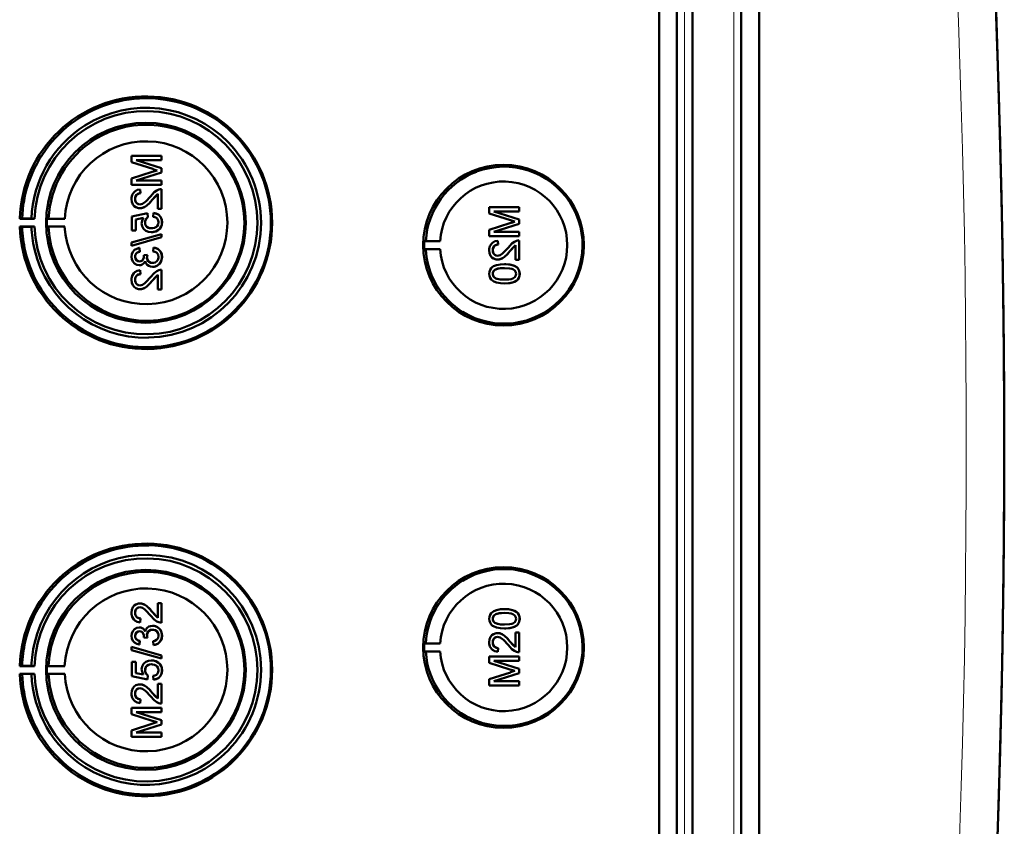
# Model space of a CAD drawing. Extents: x -2073 to 2460, y -1789 to 708.
# Tile 52 of 93: x 891 to 1018, y -1341 to -1237. Entities that reach past the tile are written whole.
import ezdxf

# ---------------------------------------------------------------- set-up
doc = ezdxf.new("R2010")
doc.units = 0

msp = doc.modelspace()

# ---------------------------------------------------------------- linework, layer by layer
at = {"color": 7, "lineweight": 50}
for p, q in [((973.27, -1465.92), (973.27, -1117.89)), ((975.57, -1117.87), (975.57, -1465.93)), ((977.57, -1117.87), (977.57, -1465.93)), ((983.81, -1465.93), (983.81, -1117.87)), ((986.1, -1465.91), (986.1, -1117.9)), ((977.56, -1132.87), (977.56, -1445.67)), ((909.45, -1254.66), (905.59, -1254.66)), ((905.59, -1255.48), (905.59, -1254.66)), ((905.59, -1255.48), (908.3, -1256.34)), ((909.45, -1256.23), (906.19, -1255.21)), ((909.45, -1256.23), (906.19, -1255.21)), ((906.19, -1255.21), (909.45, -1255.21)), ((909.45, -1254.66), (909.45, -1254.66)), ((909.45, -1254.66), (909.45, -1255.21)), ((909.45, -1254.66), (909.45, -1255.21)), ((909.45, -1255.21), (909.45, -1255.21)), ((908.25, -1256.7), (905.59, -1257.56)), ((906.19, -1257.82), (909.45, -1256.8)), ((906.19, -1257.82), (909.45, -1256.8)), ((909.45, -1256.23), (909.45, -1256.23)), ((909.45, -1256.23), (909.45, -1256.8)), ((909.45, -1256.23), (909.45, -1256.8)), ((909.45, -1256.8), (909.45, -1256.8)), ((905.59, -1258.37), (905.59, -1257.56)), ((909.45, -1257.82), (906.19, -1257.82)), ((909.45, -1257.82), (909.45, -1257.82)), ((909.45, -1257.82), (909.45, -1258.37)), ((909.45, -1257.82), (909.45, -1258.37)), ((905.59, -1258.37), (909.45, -1258.37)), ((906.68, -1258.96), (906.69, -1258.96)), ((906.73, -1259.45), (906.68, -1258.96)), ((906.74, -1259.45), (906.69, -1258.96)), ((906.73, -1259.45), (906.74, -1259.45)), ((909.45, -1258.37), (909.45, -1258.37)), ((909.45, -1258.91), (909.45, -1258.91)), ((909.45, -1258.91), (909.45, -1261.43)), ((909.45, -1258.91), (909.45, -1261.43)), ((906.04, -1260.18), (906.05, -1260.18)), ((908.24, -1260.31), (908.25, -1260.31)), ((908.25, -1260.31), (908.95, -1259.55)), ((908.95, -1261.43), (908.95, -1259.54)), ((907.62, -1262.02), (905.64, -1262.42)), ((906.66, -1261.38), (906.67, -1261.38)), ((907.62, -1262.02), (907.63, -1262.02)), ((907.67, -1262.52), (907.62, -1262.02)), ((907.68, -1262.52), (907.63, -1262.02)), ((908.41, -1261.97), (908.36, -1262.47)), ((908.41, -1261.97), (908.42, -1261.97)), ((908.95, -1261.43), (909.45, -1261.43)), ((909.45, -1261.43), (909.45, -1261.43)), ((955.34, -1261.24), (951.48, -1261.24)), ((951.48, -1262.06), (951.48, -1261.24)), ((955.34, -1262.81), (952.08, -1261.79)), ((955.34, -1262.81), (952.08, -1261.79)), ((952.08, -1261.79), (955.34, -1261.79)), ((955.34, -1261.24), (955.34, -1261.24)), ((955.34, -1261.24), (955.34, -1261.79)), ((955.34, -1261.24), (955.34, -1261.79)), ((955.34, -1261.79), (955.34, -1261.79)), ((891.54, -1262.69), (891.24, -1262.73)), ((891.24, -1262.73), (893.12, -1262.73)), ((892.74, -1262.7), (891.54, -1262.69)), ((893.12, -1262.73), (892.74, -1262.7)), ((894.94, -1262.7), (894.73, -1262.73)), ((894.73, -1262.73), (897.01, -1262.73)), ((897.01, -1262.73), (894.94, -1262.7)), ((905.64, -1264.24), (905.64, -1262.42)), ((906.14, -1262.82), (907.14, -1262.62)), ((906.14, -1262.82), (906.15, -1262.82)), ((906.14, -1262.82), (906.14, -1264.24)), ((906.15, -1262.82), (907.14, -1262.62)), ((906.15, -1262.82), (906.15, -1264.24)), ((907.32, -1263.17), (907.33, -1263.17)), ((907.67, -1262.52), (907.68, -1262.52)), ((909.49, -1263.17), (909.5, -1263.17)), ((951.48, -1262.06), (954.19, -1262.92)), ((954.14, -1263.28), (951.48, -1264.14)), ((955.34, -1262.81), (955.34, -1262.81)), ((955.34, -1262.81), (955.34, -1263.38)), ((955.34, -1262.81), (955.34, -1263.38)), ((891.54, -1263.78), (891.24, -1263.73)), ((891.24, -1263.73), (893.12, -1263.73)), ((892.74, -1263.76), (891.54, -1263.78)), ((893.12, -1263.73), (892.74, -1263.76)), ((894.94, -1263.76), (894.73, -1263.73)), ((894.73, -1263.73), (897.01, -1263.73)), ((897.01, -1263.73), (894.94, -1263.76)), ((905.64, -1264.24), (906.14, -1264.24)), ((906.14, -1264.24), (906.15, -1264.24)), ((908.12, -1264.44), (908.13, -1264.44)), ((909.03, -1264.15), (909.04, -1264.15)), ((951.48, -1264.95), (951.48, -1264.14)), ((952.08, -1264.4), (955.34, -1263.38)), ((952.08, -1264.4), (955.34, -1263.38)), ((955.34, -1264.4), (952.08, -1264.4)), ((955.34, -1263.38), (955.34, -1263.38)), ((955.34, -1264.4), (955.34, -1264.4)), ((955.34, -1264.4), (955.34, -1264.95)), ((955.34, -1264.4), (955.34, -1264.95)), ((909.45, -1264.69), (905.59, -1265.78)), ((905.59, -1266.18), (909.45, -1265.1)), ((905.59, -1266.18), (905.59, -1265.78)), ((905.6, -1266.18), (909.45, -1265.1)), ((909.45, -1264.69), (909.45, -1264.69)), ((909.45, -1264.69), (909.45, -1265.1)), ((909.45, -1264.69), (909.45, -1265.1)), ((909.45, -1265.1), (909.45, -1265.1)), ((943.14, -1265.61), (943.34, -1265.58)), ((943.14, -1265.61), (945.18, -1265.61)), ((943.34, -1265.58), (945.18, -1265.61)), ((951.48, -1264.95), (955.34, -1264.95)), ((952.57, -1265.54), (952.58, -1265.54)), ((952.62, -1266.03), (952.57, -1265.54)), ((952.63, -1266.03), (952.58, -1265.54)), ((955.34, -1264.95), (955.34, -1264.95)), ((955.34, -1265.49), (955.34, -1265.49)), ((955.34, -1265.49), (955.34, -1268.01)), ((955.34, -1265.49), (955.34, -1268.01)), ((905.59, -1266.18), (905.6, -1266.18)), ((906.58, -1266.47), (906.59, -1266.47)), ((906.63, -1266.96), (906.58, -1266.47)), ((906.64, -1266.96), (906.59, -1266.47)), ((906.63, -1266.96), (906.64, -1266.96)), ((908.41, -1266.42), (908.36, -1266.91)), ((908.41, -1266.42), (908.42, -1266.42)), ((943.14, -1266.61), (943.34, -1266.64)), ((943.14, -1266.61), (945.18, -1266.61)), ((943.34, -1266.64), (945.18, -1266.61)), ((951.93, -1266.76), (951.94, -1266.76)), ((952.62, -1266.03), (952.63, -1266.03)), ((954.13, -1266.89), (954.84, -1266.13)), ((954.13, -1266.89), (954.13, -1266.89)), ((954.84, -1268.01), (954.84, -1266.12)), ((906.04, -1267.61), (906.05, -1267.61)), ((907.62, -1267.35), (907.17, -1267.4)), ((907.17, -1267.4), (907.18, -1267.47)), ((907.57, -1267.67), (907.57, -1267.67)), ((907.62, -1267.35), (907.63, -1267.35)), ((909.49, -1267.62), (909.5, -1267.62)), ((952.55, -1267.96), (952.55, -1267.96)), ((954.84, -1268.01), (955.34, -1268.01)), ((955.34, -1268.01), (955.34, -1268.01)), ((906.57, -1268.69), (906.58, -1268.69)), ((906.68, -1269.33), (906.69, -1269.33)), ((906.73, -1269.83), (906.68, -1269.33)), ((906.74, -1269.83), (906.69, -1269.33)), ((908.29, -1268.89), (908.29, -1268.89)), ((909.45, -1269.28), (909.45, -1269.28)), ((909.45, -1269.28), (909.45, -1271.8)), ((909.45, -1269.28), (909.45, -1271.8)), ((952.19, -1269.27), (952.2, -1269.27)), ((953.44, -1268.55), (953.44, -1268.55)), ((955.01, -1268.93), (955.02, -1268.93)), ((906.04, -1270.56), (906.05, -1270.56)), ((906.73, -1269.83), (906.74, -1269.83)), ((908.24, -1270.68), (908.25, -1270.68)), ((908.25, -1270.68), (908.95, -1269.92)), ((908.95, -1271.8), (908.95, -1269.92)), ((951.93, -1269.78), (951.94, -1269.78)), ((955.38, -1269.79), (955.39, -1269.79)), ((906.66, -1271.75), (906.67, -1271.75)), ((908.95, -1271.8), (909.45, -1271.8)), ((909.45, -1271.8), (909.45, -1271.8)), ((953.44, -1271.02), (953.44, -1271.02)), ((906.66, -1312.06), (906.67, -1312.06)), ((908.95, -1312.01), (909.45, -1312.01)), ((908.95, -1313.89), (908.95, -1312.01)), ((909.45, -1312.01), (909.45, -1314.53)), ((909.45, -1312.01), (909.45, -1314.53)), ((909.45, -1312.01), (909.45, -1312.01)), ((906.04, -1313.25), (906.05, -1313.25)), ((908.24, -1313.13), (908.25, -1313.13)), ((908.25, -1313.13), (908.95, -1313.89)), ((953.44, -1312.79), (953.44, -1312.79)), ((906.73, -1313.98), (906.68, -1314.48)), ((906.68, -1314.48), (906.69, -1314.48)), ((906.74, -1313.98), (906.69, -1314.48)), ((906.73, -1313.98), (906.74, -1313.98)), ((908.29, -1314.92), (908.29, -1314.92)), ((909.45, -1314.53), (909.45, -1314.53)), ((951.93, -1314.03), (951.94, -1314.03)), ((952.19, -1314.54), (952.2, -1314.54)), ((955.01, -1314.88), (955.02, -1314.88)), ((955.38, -1314.02), (955.39, -1314.02)), ((906.04, -1316.2), (906.05, -1316.2)), ((906.57, -1315.12), (906.58, -1315.12)), ((907.17, -1316.41), (907.18, -1316.34)), ((907.57, -1316.14), (907.57, -1316.14)), ((909.49, -1316.19), (909.5, -1316.19)), ((952.55, -1315.85), (952.55, -1315.85)), ((953.44, -1315.26), (953.44, -1315.26)), ((954.84, -1315.8), (955.34, -1315.8)), ((954.84, -1317.68), (954.84, -1315.8)), ((955.34, -1315.8), (955.34, -1318.32)), ((955.34, -1315.8), (955.34, -1318.32)), ((955.34, -1315.8), (955.34, -1315.8)), ((906.63, -1316.85), (906.58, -1317.34)), ((906.58, -1317.34), (906.59, -1317.34)), ((906.64, -1316.85), (906.59, -1317.34)), ((906.63, -1316.85), (906.64, -1316.85)), ((907.62, -1316.46), (907.17, -1316.41)), ((907.62, -1316.46), (907.63, -1316.46)), ((908.41, -1317.39), (908.36, -1316.9)), ((908.41, -1317.39), (908.42, -1317.39)), ((943.14, -1317.2), (943.34, -1317.17)), ((943.14, -1317.2), (945.18, -1317.2)), ((943.34, -1317.17), (945.18, -1317.2)), ((951.93, -1317.05), (951.94, -1317.05)), ((954.13, -1316.92), (954.84, -1317.68)), ((954.13, -1316.92), (954.13, -1316.92)), ((905.59, -1317.63), (909.45, -1318.71)), ((905.59, -1318.03), (905.59, -1317.63)), ((905.59, -1317.63), (905.6, -1317.63)), ((909.45, -1319.12), (905.59, -1318.03)), ((905.6, -1317.63), (909.45, -1318.71)), ((909.45, -1318.71), (909.45, -1319.12)), ((909.45, -1318.71), (909.45, -1319.12)), ((909.45, -1318.71), (909.45, -1318.71)), ((943.14, -1318.2), (943.34, -1318.23)), ((943.14, -1318.2), (945.18, -1318.2)), ((943.34, -1318.23), (945.18, -1318.2)), ((951.48, -1318.86), (955.34, -1318.86)), ((951.48, -1319.67), (951.48, -1318.86)), ((952.62, -1317.78), (952.57, -1318.27)), ((952.57, -1318.27), (952.58, -1318.27)), ((952.63, -1317.78), (952.58, -1318.27)), ((952.62, -1317.78), (952.63, -1317.78)), ((955.34, -1318.32), (955.34, -1318.32)), ((955.34, -1318.86), (955.34, -1319.41)), ((955.34, -1318.86), (955.34, -1319.41)), ((955.34, -1318.86), (955.34, -1318.86)), ((891.54, -1320.03), (891.24, -1320.08)), ((891.24, -1320.08), (893.12, -1320.08)), ((892.74, -1320.05), (891.54, -1320.03)), ((893.12, -1320.08), (892.74, -1320.05)), ((894.94, -1320.04), (894.73, -1320.08)), ((894.73, -1320.08), (897.01, -1320.08)), ((897.01, -1320.08), (894.94, -1320.04)), ((905.64, -1319.56), (906.14, -1319.56)), ((905.64, -1321.39), (905.64, -1319.56)), ((906.14, -1319.56), (906.14, -1320.99)), ((906.14, -1319.56), (906.15, -1319.56)), ((906.15, -1319.56), (906.15, -1320.99)), ((908.12, -1319.37), (908.13, -1319.37)), ((909.03, -1319.66), (909.04, -1319.66)), ((909.45, -1319.12), (909.45, -1319.12)), ((954.14, -1320.53), (951.48, -1319.67)), ((952.08, -1319.41), (955.34, -1320.43)), ((952.08, -1319.41), (955.34, -1320.43)), ((955.34, -1319.41), (952.08, -1319.41)), ((955.34, -1319.41), (955.34, -1319.41)), ((891.54, -1321.12), (891.24, -1321.08)), ((891.24, -1321.08), (893.12, -1321.08)), ((892.74, -1321.1), (891.54, -1321.12)), ((893.12, -1321.08), (892.74, -1321.1)), ((894.94, -1321.11), (894.73, -1321.08)), ((894.73, -1321.08), (897.01, -1321.08)), ((897.01, -1321.08), (894.94, -1321.11)), ((907.62, -1321.79), (905.64, -1321.39)), ((906.14, -1320.99), (907.14, -1321.18)), ((906.14, -1320.99), (906.15, -1320.99)), ((906.15, -1320.99), (907.14, -1321.18)), ((907.32, -1320.63), (907.33, -1320.63)), ((907.67, -1321.29), (907.62, -1321.79)), ((907.68, -1321.29), (907.63, -1321.79)), ((907.67, -1321.29), (907.68, -1321.29)), ((908.41, -1321.84), (908.36, -1321.34)), ((909.49, -1320.64), (909.5, -1320.64)), ((951.48, -1321.75), (954.19, -1320.89)), ((955.34, -1321), (952.08, -1322.02)), ((955.34, -1321), (952.08, -1322.02)), ((955.34, -1320.43), (955.34, -1321)), ((955.34, -1320.43), (955.34, -1321)), ((955.34, -1320.43), (955.34, -1320.43)), ((955.34, -1321), (955.34, -1321)), ((906.66, -1322.43), (906.67, -1322.43)), ((907.62, -1321.79), (907.63, -1321.79)), ((908.41, -1321.84), (908.42, -1321.84)), ((908.95, -1324.26), (908.95, -1322.38)), ((908.95, -1322.38), (909.45, -1322.38)), ((909.45, -1322.38), (909.45, -1324.9)), ((909.45, -1322.38), (909.45, -1324.9)), ((909.45, -1322.38), (909.45, -1322.38)), ((951.48, -1322.57), (951.48, -1321.75)), ((955.34, -1322.57), (951.48, -1322.57)), ((952.08, -1322.02), (955.34, -1322.02)), ((955.34, -1322.02), (955.34, -1322.57)), ((955.34, -1322.02), (955.34, -1322.57)), ((955.34, -1322.02), (955.34, -1322.02)), ((955.34, -1322.57), (955.34, -1322.57)), ((906.04, -1323.63), (906.05, -1323.63)), ((908.24, -1323.5), (908.25, -1323.5)), ((908.25, -1323.5), (908.95, -1324.26)), ((906.73, -1324.36), (906.68, -1324.85)), ((906.68, -1324.85), (906.69, -1324.85)), ((906.74, -1324.36), (906.69, -1324.85)), ((906.73, -1324.36), (906.74, -1324.36)), ((909.45, -1324.9), (909.45, -1324.9)), ((905.59, -1325.44), (909.45, -1325.44)), ((905.59, -1326.25), (905.59, -1325.44)), ((908.25, -1327.1), (905.59, -1326.25)), ((906.19, -1325.99), (909.45, -1327.01)), ((906.19, -1325.99), (909.45, -1327.01)), ((909.45, -1325.99), (906.19, -1325.99)), ((909.45, -1325.44), (909.45, -1325.99)), ((909.45, -1325.44), (909.45, -1325.99)), ((909.45, -1325.44), (909.45, -1325.44)), ((909.45, -1325.99), (909.45, -1325.99)), ((905.59, -1328.33), (908.3, -1327.47)), ((909.45, -1327.58), (906.19, -1328.6)), ((909.45, -1327.58), (906.19, -1328.6)), ((909.45, -1327.01), (909.45, -1327.58)), ((909.45, -1327.01), (909.45, -1327.58)), ((909.45, -1327.01), (909.45, -1327.01)), ((909.45, -1327.58), (909.45, -1327.58)), ((905.59, -1329.15), (905.59, -1328.33)), ((906.19, -1328.6), (909.45, -1328.6)), ((909.45, -1328.6), (909.45, -1329.15)), ((909.45, -1328.6), (909.45, -1329.15)), ((909.45, -1328.6), (909.45, -1328.6)), ((909.45, -1329.15), (905.59, -1329.15)), ((909.45, -1329.15), (909.45, -1329.15))]:
    msp.add_line(p, q, dxfattribs=at)
at = {"color": 7, "lineweight": 18}
for p, q in [((976.53, -1117.87), (976.53, -1465.93)), ((982.85, -1465.93), (982.85, -1117.87))]:
    msp.add_line(p, q, dxfattribs=at)
at = {"color": 7, "lineweight": 50}
for points in [[(906.68, -1258.96), (906.32, -1259.03), (906, -1259.21), (905.86, -1259.34), (905.68, -1259.66), (905.6, -1260.02), (905.59, -1260.19)], [(906.04, -1260.18), (906.1, -1259.85), (906.22, -1259.66), (906.4, -1259.52), (906.62, -1259.46), (906.73, -1259.45)], [(906.05, -1260.18), (906.07, -1259.96), (906.13, -1259.79), (906.3, -1259.59), (906.55, -1259.47), (906.74, -1259.45)], [(909.1, -1258.96), (908.84, -1259.08), (908.49, -1259.32), (908.01, -1259.85)], [(905.59, -1260.19), (905.63, -1260.55), (905.76, -1260.88), (905.93, -1261.09), (906.15, -1261.25), (906.49, -1261.37), (906.66, -1261.38)], [(906.66, -1260.89), (906.45, -1260.85), (906.27, -1260.74), (906.14, -1260.58), (906.06, -1260.39), (906.04, -1260.18)], [(906.67, -1260.89), (906.47, -1260.85), (906.32, -1260.77), (906.18, -1260.64), (906.1, -1260.49), (906.05, -1260.18)], [(908.01, -1259.85), (907.42, -1260.49), (907.29, -1260.61), (907, -1260.8), (906.66, -1260.89)], [(906.66, -1261.38), (906.85, -1261.36), (907.23, -1261.24), (907.56, -1261.02), (907.85, -1260.75), (908.24, -1260.31)], [(906.67, -1261.38), (906.95, -1261.34), (907.29, -1261.21), (907.55, -1261.03), (907.96, -1260.63), (908.25, -1260.31)], [(908.24, -1260.31), (908.64, -1259.83), (908.95, -1259.54)], [(909.49, -1263.17), (909.49, -1262.99), (909.39, -1262.64), (909.31, -1262.48), (909.07, -1262.22), (908.75, -1262.05), (908.41, -1261.97)], [(909.5, -1263.17), (909.46, -1262.81), (909.31, -1262.47), (909.04, -1262.19), (908.81, -1262.07), (908.42, -1261.97)], [(907.14, -1262.62), (906.98, -1262.88), (906.89, -1263.16), (906.88, -1263.31)], [(907.32, -1263.17), (907.37, -1262.87), (907.49, -1262.67), (907.67, -1262.52)], [(908.15, -1263.95), (907.9, -1263.92), (907.77, -1263.89), (907.55, -1263.76), (907.46, -1263.66), (907.35, -1263.43), (907.32, -1263.17)], [(907.33, -1263.17), (907.34, -1263.02), (907.46, -1262.73), (907.68, -1262.52)], [(909.05, -1263.17), (909.01, -1263.44), (908.88, -1263.67), (908.78, -1263.76), (908.54, -1263.89), (908.28, -1263.94), (908.15, -1263.95)], [(908.36, -1262.47), (908.57, -1262.52), (908.77, -1262.61), (908.86, -1262.68), (909.02, -1262.96), (909.05, -1263.17)], [(909.03, -1264.15), (909.27, -1263.91), (909.38, -1263.72), (909.46, -1263.5), (909.49, -1263.17)], [(909.04, -1264.15), (909.2, -1264), (909.34, -1263.82), (909.43, -1263.61), (909.49, -1263.39), (909.5, -1263.17)], [(906.88, -1263.31), (906.94, -1263.68), (907.13, -1264.01), (907.41, -1264.26), (907.76, -1264.4), (908.12, -1264.44)], [(908.12, -1264.44), (908.41, -1264.42), (908.78, -1264.3), (909.03, -1264.15)], [(908.13, -1264.44), (908.33, -1264.43), (908.7, -1264.34), (909.04, -1264.15)], [(952.57, -1265.54), (952.21, -1265.61), (951.89, -1265.79), (951.75, -1265.92), (951.57, -1266.24), (951.49, -1266.6), (951.48, -1266.77)], [(954.99, -1265.54), (954.73, -1265.66), (954.38, -1265.9), (953.89, -1266.43)], [(906.58, -1266.47), (906.27, -1266.56), (905.98, -1266.72), (905.76, -1266.97), (905.63, -1267.27), (905.59, -1267.59)], [(906.04, -1267.61), (906.06, -1267.42), (906.2, -1267.16), (906.36, -1267.05), (906.63, -1266.96)], [(906.05, -1267.61), (906.07, -1267.42), (906.14, -1267.25), (906.27, -1267.11), (906.43, -1267.02), (906.64, -1266.96)], [(908.36, -1266.91), (908.57, -1266.97), (908.77, -1267.07), (908.99, -1267.31), (909.05, -1267.63)], [(909.49, -1267.62), (909.45, -1267.26), (909.3, -1266.93), (909.06, -1266.67), (908.91, -1266.57), (908.58, -1266.44), (908.41, -1266.42)], [(909.5, -1267.62), (909.46, -1267.27), (909.37, -1267.04), (909.23, -1266.83), (908.96, -1266.59), (908.62, -1266.45), (908.42, -1266.42)], [(951.48, -1266.77), (951.52, -1267.13), (951.65, -1267.46), (951.82, -1267.67), (952.04, -1267.83), (952.38, -1267.95), (952.55, -1267.96)], [(951.93, -1266.76), (951.99, -1266.43), (952.11, -1266.24), (952.29, -1266.1), (952.51, -1266.04), (952.62, -1266.03)], [(952.55, -1267.47), (952.34, -1267.43), (952.16, -1267.32), (952.03, -1267.16), (951.95, -1266.97), (951.93, -1266.76)], [(951.94, -1266.76), (951.96, -1266.54), (952.02, -1266.37), (952.19, -1266.17), (952.44, -1266.05), (952.63, -1266.03)], [(952.56, -1267.47), (952.36, -1267.43), (952.21, -1267.35), (952.07, -1267.22), (951.99, -1267.07), (951.94, -1266.76)], [(953.89, -1266.43), (953.31, -1267.07), (953.18, -1267.19), (952.89, -1267.38), (952.55, -1267.47)], [(952.55, -1267.96), (952.84, -1267.92), (953.18, -1267.79), (953.44, -1267.61), (953.85, -1267.21), (954.13, -1266.89)], [(952.55, -1267.96), (952.74, -1267.94), (953.12, -1267.82), (953.45, -1267.6), (953.74, -1267.33), (954.13, -1266.89)], [(954.13, -1266.89), (954.53, -1266.41), (954.84, -1266.12)], [(905.59, -1267.59), (905.64, -1267.92), (905.76, -1268.22), (905.97, -1268.47), (906.26, -1268.63), (906.57, -1268.69)], [(906.59, -1268.2), (906.41, -1268.17), (906.25, -1268.08), (906.09, -1267.87), (906.04, -1267.61)], [(906.6, -1268.2), (906.42, -1268.17), (906.21, -1268.04), (906.08, -1267.82), (906.05, -1267.61)], [(906.57, -1268.69), (906.77, -1268.67), (906.95, -1268.6), (907.11, -1268.48), (907.29, -1268.25), (907.34, -1268.16)], [(906.58, -1268.69), (906.77, -1268.67), (906.96, -1268.6), (907.12, -1268.48), (907.25, -1268.34), (907.34, -1268.18)], [(907.18, -1267.47), (907.16, -1267.68), (907.04, -1267.97), (906.89, -1268.12), (906.79, -1268.16), (906.59, -1268.2)], [(907.34, -1268.16), (907.43, -1268.41), (907.58, -1268.62), (907.79, -1268.77), (908.03, -1268.86), (908.29, -1268.89)], [(908.28, -1268.39), (908.06, -1268.36), (907.85, -1268.26), (907.77, -1268.19), (907.63, -1268), (907.57, -1267.78), (907.57, -1267.67)], [(908.29, -1268.39), (908.06, -1268.36), (907.89, -1268.28), (907.69, -1268.09), (907.58, -1267.81), (907.57, -1267.67)], [(909.05, -1267.63), (909.04, -1267.75), (908.98, -1267.99), (908.83, -1268.18), (908.63, -1268.32), (908.4, -1268.39), (908.28, -1268.39)], [(908.29, -1268.89), (908.48, -1268.87), (908.85, -1268.75), (909.16, -1268.51), (909.38, -1268.18), (909.48, -1267.8), (909.49, -1267.62)], [(908.29, -1268.89), (908.68, -1268.83), (908.91, -1268.72), (909.12, -1268.56), (909.29, -1268.36), (909.45, -1268), (909.5, -1267.62)], [(906.68, -1269.33), (906.32, -1269.41), (906, -1269.58), (905.86, -1269.71), (905.68, -1270.03), (905.6, -1270.39), (905.59, -1270.57)], [(909.1, -1269.33), (908.84, -1269.45), (908.49, -1269.7), (908.01, -1270.22)], [(953.44, -1268.55), (952.91, -1268.58), (952.4, -1268.67), (952.03, -1268.82), (951.92, -1268.89), (951.73, -1269.06), (951.58, -1269.29), (951.51, -1269.54), (951.48, -1269.79)], [(951.93, -1269.78), (951.94, -1269.66), (952.03, -1269.44), (952.19, -1269.27)], [(951.94, -1269.78), (951.96, -1269.6), (952.11, -1269.35), (952.2, -1269.27)], [(952.19, -1269.27), (952.54, -1269.13), (952.91, -1269.07), (953.43, -1269.05)], [(952.2, -1269.27), (952.6, -1269.12), (952.93, -1269.07), (953.44, -1269.05)], [(953.43, -1269.05), (954.09, -1269.08), (954.36, -1269.13), (954.5, -1269.18), (954.77, -1269.36), (954.91, -1269.6), (954.94, -1269.79)], [(955.01, -1268.93), (954.73, -1268.76), (954.25, -1268.62), (953.6, -1268.56), (953.44, -1268.55)], [(955.02, -1268.93), (954.59, -1268.71), (954.11, -1268.6), (953.44, -1268.55)], [(955.38, -1269.79), (955.33, -1269.4), (955.21, -1269.14), (955.01, -1268.93)], [(955.39, -1269.79), (955.34, -1269.41), (955.16, -1269.06), (955.02, -1268.93)], [(905.59, -1270.57), (905.63, -1270.92), (905.76, -1271.25), (905.93, -1271.46), (906.15, -1271.63), (906.49, -1271.74), (906.66, -1271.75)], [(906.04, -1270.56), (906.1, -1270.22), (906.22, -1270.03), (906.4, -1269.89), (906.62, -1269.83), (906.73, -1269.83)], [(906.66, -1271.26), (906.45, -1271.22), (906.27, -1271.12), (906.14, -1270.96), (906.06, -1270.76), (906.04, -1270.56)], [(906.05, -1270.56), (906.07, -1270.33), (906.13, -1270.16), (906.3, -1269.96), (906.55, -1269.85), (906.74, -1269.83)], [(906.67, -1271.26), (906.47, -1271.22), (906.32, -1271.14), (906.18, -1271.01), (906.1, -1270.86), (906.05, -1270.56)], [(908.01, -1270.22), (907.42, -1270.86), (907.29, -1270.98), (907, -1271.18), (906.66, -1271.26)], [(906.66, -1271.75), (906.85, -1271.74), (907.23, -1271.61), (907.56, -1271.39), (907.85, -1271.12), (908.24, -1270.68)], [(906.67, -1271.75), (906.95, -1271.72), (907.29, -1271.58), (907.55, -1271.4), (907.96, -1271), (908.25, -1270.68)], [(908.24, -1270.68), (908.64, -1270.2), (908.95, -1269.92)], [(951.48, -1269.79), (951.51, -1270.05), (951.59, -1270.3), (951.73, -1270.52), (951.93, -1270.69), (952.09, -1270.78), (952.42, -1270.9), (952.93, -1271), (953.44, -1271.02)], [(953.43, -1270.53), (953.06, -1270.52), (952.75, -1270.49), (952.47, -1270.43), (952.33, -1270.38), (952.08, -1270.19), (951.94, -1269.93), (951.93, -1269.78)], [(953.44, -1270.53), (952.88, -1270.5), (952.51, -1270.44), (952.33, -1270.37), (952.17, -1270.27), (952.04, -1270.13), (951.94, -1269.87), (951.94, -1269.78)], [(954.94, -1269.79), (954.91, -1269.97), (954.77, -1270.2), (954.52, -1270.39), (954.31, -1270.45), (953.99, -1270.5), (953.43, -1270.53)], [(953.44, -1271.02), (953.94, -1271), (954.12, -1270.98), (954.61, -1270.86), (954.96, -1270.68), (955.21, -1270.43), (955.36, -1270.09), (955.39, -1269.79)], [(953.44, -1271.02), (953.96, -1271), (954.47, -1270.9), (954.72, -1270.81), (954.95, -1270.69), (955.14, -1270.51), (955.29, -1270.29), (955.36, -1270.03), (955.38, -1269.79)], [(905.59, -1313.24), (905.63, -1312.89), (905.76, -1312.55), (905.93, -1312.34), (906.15, -1312.18), (906.49, -1312.07), (906.66, -1312.06)], [(906.66, -1312.55), (906.45, -1312.59), (906.27, -1312.69), (906.14, -1312.85), (906.06, -1313.05), (906.04, -1313.25)], [(906.67, -1312.55), (906.47, -1312.58), (906.32, -1312.66), (906.18, -1312.8), (906.1, -1312.95), (906.05, -1313.25)], [(906.66, -1312.06), (906.85, -1312.07), (907.23, -1312.2), (907.56, -1312.42), (907.85, -1312.69), (908.24, -1313.13)], [(908.01, -1313.59), (907.42, -1312.95), (907.29, -1312.83), (907, -1312.63), (906.66, -1312.55)], [(906.67, -1312.06), (906.95, -1312.09), (907.29, -1312.23), (907.55, -1312.41), (907.96, -1312.8), (908.25, -1313.13)], [(906.68, -1314.48), (906.32, -1314.4), (906, -1314.23), (905.86, -1314.1), (905.68, -1313.78), (905.6, -1313.42), (905.59, -1313.24)], [(906.04, -1313.25), (906.1, -1313.59), (906.22, -1313.78), (906.4, -1313.92), (906.62, -1313.98), (906.73, -1313.98)], [(906.05, -1313.25), (906.07, -1313.48), (906.13, -1313.64), (906.3, -1313.85), (906.55, -1313.96), (906.74, -1313.98)], [(909.1, -1314.47), (908.84, -1314.36), (908.49, -1314.11), (908.01, -1313.59)], [(908.24, -1313.13), (908.64, -1313.61), (908.95, -1313.89)], [(951.48, -1314.02), (951.51, -1313.76), (951.59, -1313.51), (951.73, -1313.29), (951.93, -1313.11), (952.09, -1313.03), (952.42, -1312.9), (952.93, -1312.81), (953.44, -1312.79)], [(953.43, -1313.28), (953.06, -1313.29), (952.75, -1313.32), (952.47, -1313.38), (952.33, -1313.43), (952.08, -1313.62), (951.94, -1313.88), (951.93, -1314.03)], [(953.44, -1313.28), (952.88, -1313.31), (952.51, -1313.37), (952.33, -1313.44), (952.17, -1313.54), (952.04, -1313.68), (951.94, -1313.94), (951.94, -1314.03)], [(954.94, -1314.02), (954.91, -1313.84), (954.77, -1313.6), (954.52, -1313.42), (954.31, -1313.36), (953.99, -1313.31), (953.43, -1313.28)], [(953.44, -1312.79), (953.94, -1312.81), (954.12, -1312.83), (954.61, -1312.95), (954.96, -1313.13), (955.21, -1313.38), (955.36, -1313.71), (955.39, -1314.02)], [(953.44, -1312.79), (953.96, -1312.81), (954.47, -1312.91), (954.72, -1312.99), (954.95, -1313.12), (955.14, -1313.3), (955.29, -1313.52), (955.36, -1313.77), (955.38, -1314.02)], [(907.34, -1315.64), (907.43, -1315.4), (907.58, -1315.19), (907.79, -1315.03), (908.03, -1314.95), (908.29, -1314.92)], [(908.29, -1314.92), (908.68, -1314.98), (908.91, -1315.09), (909.12, -1315.25), (909.29, -1315.44), (909.45, -1315.8), (909.5, -1316.19)], [(908.29, -1314.92), (908.48, -1314.94), (908.85, -1315.06), (909.16, -1315.3), (909.38, -1315.63), (909.48, -1316.01), (909.49, -1316.19)], [(953.44, -1315.26), (952.91, -1315.23), (952.4, -1315.14), (952.03, -1314.99), (951.92, -1314.92), (951.73, -1314.75), (951.58, -1314.52), (951.51, -1314.27), (951.48, -1314.02)], [(951.93, -1314.03), (951.94, -1314.15), (952.03, -1314.37), (952.19, -1314.54)], [(951.94, -1314.03), (951.96, -1314.21), (952.11, -1314.46), (952.2, -1314.54)], [(952.19, -1314.54), (952.54, -1314.68), (952.91, -1314.74), (953.43, -1314.76)], [(952.2, -1314.54), (952.6, -1314.69), (952.93, -1314.74), (953.44, -1314.76)], [(953.43, -1314.76), (954.09, -1314.73), (954.36, -1314.67), (954.5, -1314.63), (954.77, -1314.45), (954.91, -1314.21), (954.94, -1314.02)], [(955.02, -1314.88), (954.59, -1315.1), (954.11, -1315.21), (953.44, -1315.26)], [(955.01, -1314.88), (954.73, -1315.05), (954.25, -1315.19), (953.6, -1315.25), (953.44, -1315.26)], [(955.38, -1314.02), (955.33, -1314.4), (955.21, -1314.67), (955.01, -1314.88)], [(955.39, -1314.02), (955.34, -1314.4), (955.16, -1314.75), (955.02, -1314.88)], [(905.59, -1316.22), (905.64, -1315.89), (905.76, -1315.59), (905.97, -1315.34), (906.26, -1315.17), (906.57, -1315.12)], [(906.58, -1317.34), (906.27, -1317.25), (905.98, -1317.08), (905.76, -1316.84), (905.63, -1316.54), (905.59, -1316.22)], [(906.59, -1315.61), (906.41, -1315.64), (906.25, -1315.72), (906.09, -1315.94), (906.04, -1316.2)], [(906.04, -1316.2), (906.06, -1316.39), (906.2, -1316.65), (906.36, -1316.76), (906.63, -1316.85)], [(906.6, -1315.61), (906.42, -1315.64), (906.21, -1315.77), (906.08, -1315.98), (906.05, -1316.2)], [(906.05, -1316.2), (906.07, -1316.39), (906.14, -1316.56), (906.27, -1316.7), (906.43, -1316.79), (906.64, -1316.85)], [(906.57, -1315.12), (906.77, -1315.14), (906.95, -1315.21), (907.11, -1315.33), (907.29, -1315.56), (907.34, -1315.64)], [(906.58, -1315.12), (906.77, -1315.14), (906.96, -1315.21), (907.12, -1315.33), (907.25, -1315.47), (907.34, -1315.63)], [(907.18, -1316.34), (907.16, -1316.13), (907.04, -1315.84), (906.89, -1315.69), (906.79, -1315.64), (906.59, -1315.61)], [(908.29, -1315.42), (908.06, -1315.45), (907.89, -1315.53), (907.69, -1315.72), (907.58, -1316), (907.57, -1316.14)], [(908.28, -1315.42), (908.06, -1315.45), (907.85, -1315.55), (907.77, -1315.62), (907.63, -1315.81), (907.57, -1316.03), (907.57, -1316.14)], [(909.05, -1316.18), (909.04, -1316.05), (908.98, -1315.82), (908.83, -1315.63), (908.63, -1315.49), (908.4, -1315.42), (908.28, -1315.42)], [(908.36, -1316.9), (908.57, -1316.84), (908.77, -1316.74), (908.99, -1316.49), (909.05, -1316.18)], [(909.49, -1316.19), (909.45, -1316.55), (909.3, -1316.87), (909.06, -1317.14), (908.91, -1317.24), (908.58, -1317.36), (908.41, -1317.39)], [(909.5, -1316.19), (909.46, -1316.54), (909.37, -1316.77), (909.23, -1316.98), (908.96, -1317.22), (908.62, -1317.36), (908.42, -1317.39)], [(951.48, -1317.03), (951.52, -1316.68), (951.65, -1316.35), (951.82, -1316.14), (952.04, -1315.98), (952.38, -1315.86), (952.55, -1315.85)], [(952.55, -1316.34), (952.34, -1316.38), (952.16, -1316.48), (952.03, -1316.65), (951.95, -1316.84), (951.93, -1317.05)], [(952.56, -1316.34), (952.36, -1316.38), (952.21, -1316.46), (952.07, -1316.59), (951.99, -1316.74), (951.94, -1317.05)], [(952.55, -1315.85), (952.84, -1315.88), (953.18, -1316.02), (953.44, -1316.2), (953.85, -1316.6), (954.13, -1316.92)], [(952.55, -1315.85), (952.74, -1315.87), (953.12, -1315.99), (953.45, -1316.21), (953.74, -1316.48), (954.13, -1316.92)], [(953.89, -1317.38), (953.31, -1316.74), (953.18, -1316.62), (952.89, -1316.43), (952.55, -1316.34)], [(952.57, -1318.27), (952.21, -1318.19), (951.89, -1318.02), (951.75, -1317.89), (951.57, -1317.57), (951.49, -1317.21), (951.48, -1317.03)], [(951.93, -1317.05), (951.99, -1317.38), (952.11, -1317.57), (952.29, -1317.71), (952.51, -1317.77), (952.62, -1317.78)], [(951.94, -1317.05), (951.96, -1317.27), (952.02, -1317.44), (952.19, -1317.64), (952.44, -1317.76), (952.63, -1317.78)], [(954.99, -1318.27), (954.73, -1318.15), (954.38, -1317.9), (953.89, -1317.38)], [(954.13, -1316.92), (954.53, -1317.4), (954.84, -1317.68)], [(906.88, -1320.5), (906.94, -1320.13), (907.13, -1319.8), (907.41, -1319.55), (907.76, -1319.41), (908.12, -1319.37)], [(908.15, -1319.86), (907.9, -1319.89), (907.77, -1319.92), (907.55, -1320.05), (907.46, -1320.15), (907.35, -1320.38), (907.32, -1320.63)], [(908.16, -1319.86), (907.91, -1319.89), (907.65, -1319.99), (907.44, -1320.19), (907.36, -1320.38), (907.33, -1320.63)], [(908.12, -1319.37), (908.41, -1319.39), (908.78, -1319.51), (909.03, -1319.66)], [(908.13, -1319.37), (908.33, -1319.38), (908.7, -1319.47), (909.04, -1319.66)], [(909.05, -1320.64), (909.01, -1320.37), (908.88, -1320.14), (908.78, -1320.05), (908.54, -1319.92), (908.28, -1319.87), (908.15, -1319.86)], [(909.03, -1319.66), (909.27, -1319.9), (909.38, -1320.09), (909.46, -1320.31), (909.49, -1320.64)], [(909.04, -1319.66), (909.2, -1319.81), (909.34, -1319.99), (909.43, -1320.2), (909.49, -1320.42), (909.5, -1320.64)], [(907.14, -1321.18), (906.98, -1320.93), (906.89, -1320.65), (906.88, -1320.5)], [(907.32, -1320.63), (907.37, -1320.94), (907.49, -1321.14), (907.67, -1321.29)], [(907.33, -1320.63), (907.34, -1320.79), (907.46, -1321.08), (907.68, -1321.29)], [(908.36, -1321.34), (908.57, -1321.29), (908.77, -1321.2), (908.86, -1321.13), (909.02, -1320.85), (909.05, -1320.64)], [(909.49, -1320.64), (909.49, -1320.82), (909.39, -1321.17), (909.31, -1321.32), (909.07, -1321.59), (908.75, -1321.76), (908.41, -1321.84)], [(909.5, -1320.64), (909.46, -1320.99), (909.31, -1321.34), (909.04, -1321.62), (908.81, -1321.74), (908.42, -1321.84)], [(905.59, -1323.61), (905.63, -1323.26), (905.76, -1322.93), (905.93, -1322.72), (906.15, -1322.55), (906.49, -1322.44), (906.66, -1322.43)], [(906.66, -1322.43), (906.85, -1322.45), (907.23, -1322.57), (907.56, -1322.79), (907.85, -1323.06), (908.24, -1323.5)], [(906.67, -1322.43), (906.95, -1322.46), (907.29, -1322.6), (907.55, -1322.78), (907.96, -1323.18), (908.25, -1323.5)], [(906.68, -1324.85), (906.32, -1324.77), (906, -1324.6), (905.86, -1324.47), (905.68, -1324.15), (905.6, -1323.79), (905.59, -1323.61)], [(906.66, -1322.92), (906.45, -1322.96), (906.27, -1323.06), (906.14, -1323.23), (906.06, -1323.42), (906.04, -1323.63)], [(906.04, -1323.63), (906.1, -1323.96), (906.22, -1324.15), (906.4, -1324.29), (906.62, -1324.35), (906.73, -1324.36)], [(906.67, -1322.92), (906.47, -1322.96), (906.32, -1323.04), (906.18, -1323.17), (906.1, -1323.32), (906.05, -1323.63)], [(906.05, -1323.63), (906.07, -1323.85), (906.13, -1324.02), (906.3, -1324.22), (906.55, -1324.33), (906.74, -1324.36)], [(908.01, -1323.96), (907.42, -1323.32), (907.29, -1323.2), (907, -1323.01), (906.66, -1322.92)], [(908.24, -1323.5), (908.64, -1323.98), (908.95, -1324.26)], [(909.1, -1324.85), (908.84, -1324.73), (908.49, -1324.48), (908.01, -1323.96)]]:
    msp.add_lwpolyline(points, dxfattribs=at)
for centre, radius, start, end in [((-449.21, -1291.9), 1466.77, 351.97557, 8.02443), ((-449.21, -1291.9), 1466.77, 353.02402, 6.97598), ((907.5, -1263.22), 15.96, 83.4365, 122.3836), ((907.49, -1263.22), 15.96, 44.4909, 83.4341), ((907.47, -1263.22), 14.73, 44.4655, 122.3234), ((907.5, -1263.23), 15.97, 122.3846, 161.3177), ((907.48, -1263.23), 14.74, 122.3251, 177.9537), ((907.5, -1263.22), 12.56, 44.3738, 122.063), ((907.51, -1263.23), 12.57, 122.0669, 177.5759), ((907.44, -1263.23), 10.44, 359.978, 177.2781), ((907.46, -1263.23), 14.74, 359.9979, 44.4686), ((907.49, -1263.23), 15.97, 359.9981, 44.4905), ((907.49, -1263.23), 12.57, 359.9982, 44.376), ((916.87, -1283.45), 28.1, 106.5505, 107.8561), ((917.97, -1225.9), 31.94, 252.3749, 253.4362), ((953.39, -1266.11), 10.06, 110.5864, 176.9929), ((953.38, -1266.1), 10.06, 33.1491, 110.5769), ((909.42, -1259.88), 0.972, 88.2771, 108.7969), ((953.38, -1266.11), 10.07, 315.7681, 33.1576), ((907.5, -1263.24), 12.57, 182.4081, 0.0212), ((907.47, -1263.23), 14.74, 271.0873, 0.0105), ((907.49, -1263.23), 15.97, 271.0418, 0.0107), ((962.76, -1290.03), 28.1, 106.5505, 107.8561), ((963.86, -1232.48), 31.94, 252.3749, 253.4362), ((955.31, -1266.46), 0.972, 88.2771, 108.7969), ((907.5, -1263.23), 15.97, 193.1532, 232.0836), ((907.47, -1263.24), 14.74, 193.2314, 271.0695), ((953.39, -1266.11), 10.07, 183.0092, 238.3346), ((908.81, -1267.71), 1.24, 162.9877, 177.9725), ((908.81, -1267.71), 1.24, 162.9669, 178.0009), ((909.42, -1270.25), 0.972, 88.2771, 108.7969), ((953.38, -1266.11), 10.06, 238.3386, 315.7704), ((907.5, -1263.24), 15.96, 232.0841, 271.0298), ((907.5, -1320.57), 15.96, 88.9702, 127.9159), ((907.49, -1320.57), 15.97, 359.9893, 88.9582), ((907.47, -1320.57), 14.74, 88.9305, 166.7686), ((907.47, -1320.57), 14.74, 359.9895, 88.9127), ((907.5, -1320.58), 15.97, 127.9164, 166.8468), ((907.5, -1320.57), 12.57, 359.9788, 177.5919), ((953.38, -1317.7), 10.06, 44.2296, 121.6614), ((953.39, -1317.7), 10.07, 121.6654, 176.9908), ((953.38, -1317.7), 10.07, 326.8449, 44.2344), ((909.42, -1313.55), 0.972, 251.2031, 271.7229), ((908.81, -1316.09), 1.24, 181.9991, 197.0331), ((908.81, -1316.09), 1.24, 182.0275, 197.0123), ((953.39, -1317.7), 10.06, 183.0071, 249.4136), ((955.31, -1317.35), 0.972, 251.2031, 271.7229), ((907.48, -1320.58), 14.74, 182.0463, 237.6749), ((907.51, -1320.58), 12.57, 182.4241, 237.9331), ((907.44, -1320.58), 10.44, 182.7219, 0.022), ((907.49, -1320.58), 12.57, 315.624, 0.0018), ((907.46, -1320.58), 14.74, 315.5314, 0.0021), ((907.49, -1320.58), 15.97, 315.5095, 0.0019), ((962.76, -1293.78), 28.1, 252.1439, 253.4495), ((963.86, -1351.32), 31.94, 106.5638, 107.6251), ((953.38, -1317.71), 10.06, 249.4231, 326.8509), ((909.42, -1323.93), 0.972, 251.2031, 271.7229), ((907.5, -1320.58), 15.97, 198.6823, 237.6154), ((916.87, -1300.36), 28.1, 252.1439, 253.4495), ((917.97, -1357.9), 31.94, 106.5638, 107.6251), ((907.5, -1320.58), 12.56, 237.937, 315.6262), ((907.47, -1320.59), 14.73, 237.6766, 315.5345), ((907.49, -1320.58), 15.96, 276.5659, 315.5091), ((907.5, -1320.59), 15.96, 237.6164, 276.5635)]:
    msp.add_arc(centre, radius, start, end, dxfattribs=at)
at = {"color": 7, "lineweight": 18}
msp.add_arc((-449.12, -1291.9), 1461.81, 353.16554, 6.83446, dxfattribs=at)
at = {"color": 7, "lineweight": 50}
for centre, major_axis, start_param, end_param in [((907.43, -1263.23), (0, 16.2), 1.60166, 7.823118), ((907.43, -1263.23), (0, 14.31), 1.605732, 7.819046), ((907.43, -1263.23), (0, 12.82), 4.712389, 10.995574), ((953.31, -1266.11), (0, 10.3), 1.57079632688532, 7.853981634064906), ((907.5, -1263.23), (0, -15.97), 4.386193, 4.678151), ((953.33, -1266.11), (0, 8.17), 1.632048, 7.79273), ((907.45, -1263.23), (0, -12.74), 4.673119, 4.751659), ((907.44, -1263.23), (0, -10.45), 4.760263, 7.853982), ((907.5, -1263.23), (0, -15.97), 4.746627, 4.942058), ((907.46, -1263.23), (0, -14.73), 4.748214, 4.943713), ((953.34, -1266.11), (0, -10.21), 4.663407, 4.761371), ((907.43, -1320.58), (0, 16.2), 1.60166, 7.823118), ((907.43, -1320.58), (0, 14.31), 1.605732, 7.819046), ((953.31, -1317.7), (0, 10.3), 4.712389, 10.995574), ((907.43, -1320.58), (0, 12.82), 1.570796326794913, 7.853981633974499), ((907.44, -1320.58), (0, 10.45), 4.712389, 7.806108), ((953.33, -1317.7), (0, -8.17), 4.773641, 10.934322), ((907.5, -1320.58), (0, 15.97), 1.341127, 1.536558), ((907.46, -1320.58), (0, 14.73), 1.339472, 1.534971), ((953.34, -1317.7), (0, 10.21), 1.521815, 1.619778), ((907.45, -1320.58), (0, 12.74), 1.531526, 1.610067), ((907.5, -1320.58), (0, 15.97), 1.605034, 1.896993)]:
    msp.add_ellipse(centre, major_axis=major_axis, ratio=0.999657, start_param=start_param, end_param=end_param, dxfattribs=at)

doc.saveas('drawing.dxf')
